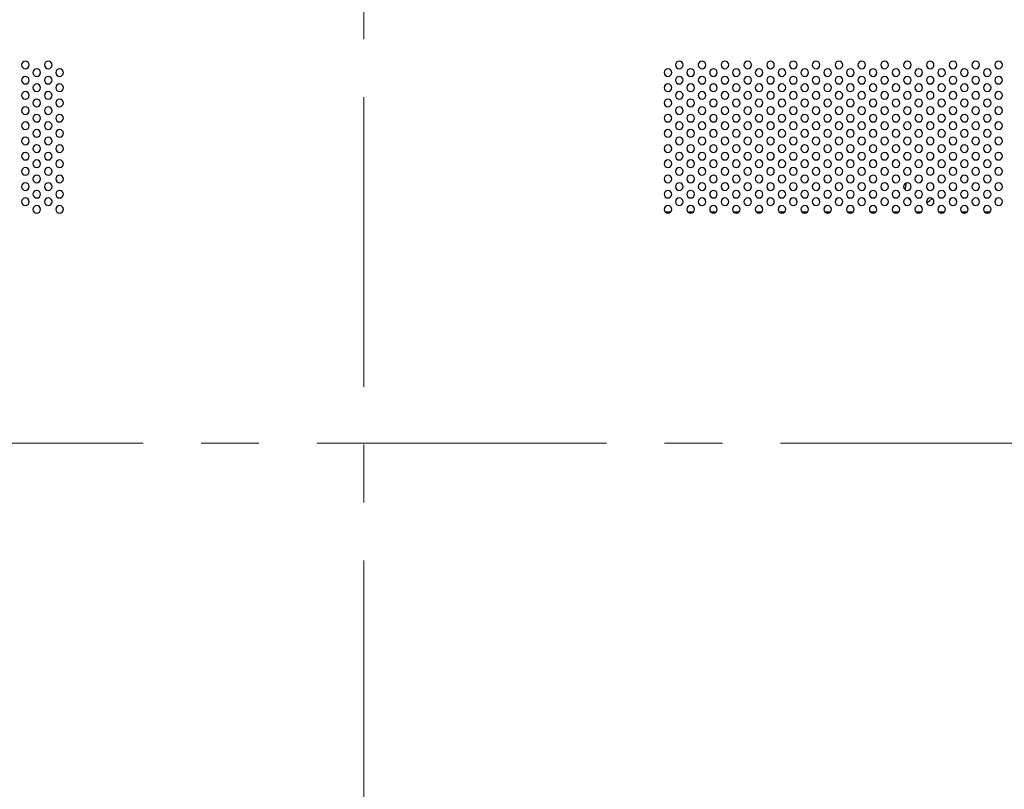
# Model space of a CAD drawing. Header units: millimetres. Extents: x 0 to 1118, y 0 to 864.
# Tile 86 of 256: x 848 to 891, y 331 to 365. Entities that reach past the tile are written whole.
import ezdxf

# ---------------------------------------------------------------- set-up
doc = ezdxf.new("R2010")
doc.units = ezdxf.units.MM
doc.linetypes.add('CENTERX2', pattern=[20.32, 12.7, -2.54, 2.54, -2.54])

msp = doc.modelspace()

# ---------------------------------------------------------------- linework, layer by layer
at = {"color": 7, "linetype": 'CENTERX2', "lineweight": 18}
for p, q in [((862.7349, 523.9245), (862.7349, 297.2508)), ((779.4016, 346.1943), (946.0682, 346.1943))]:
    msp.add_line(p, q, dxfattribs=at)
at = {"color": 7, "linetype": 'Continuous', "lineweight": 25}
for p, q in [((886.4656, 357.3417), (886.4663, 357.3124)), ((886.5992, 356.9414), (886.732, 356.8086)), ((875.9369, 356.3417), (876.1996, 356.3417)), ((876.9369, 356.3417), (877.1996, 356.3417)), ((877.9369, 356.3417), (878.1996, 356.3417)), ((878.9369, 356.3417), (879.1996, 356.3417)), ((879.9369, 356.3417), (880.1996, 356.3417)), ((880.9369, 356.3417), (881.1996, 356.3417)), ((881.9369, 356.3417), (882.1996, 356.3417)), ((882.9369, 356.3417), (883.1996, 356.3417)), ((883.9369, 356.3417), (884.1996, 356.3417)), ((884.9369, 356.3417), (885.1996, 356.3417)), ((885.9369, 356.3417), (886.1996, 356.3417)), ((886.9369, 356.3417), (887.1996, 356.3417)), ((887.9369, 356.3417), (888.1996, 356.3417)), ((888.9369, 356.3417), (889.1996, 356.3417)), ((889.9369, 356.3417), (890.1996, 356.3417))]:
    msp.add_line(p, q, dxfattribs=at)
at = {"color": 7, "linetype": 'Continuous', "lineweight": 25, "flags": 128}
for points in [[(886.5192, 357.6036), (886.4983, 357.5477), (886.4656, 357.3417)], [(886.5192, 357.6036), (886.4983, 357.5477), (886.4656, 357.3417)], [(887.4073, 356.7344), (887.5242, 356.8024), (887.6507, 356.9225)], [(887.4073, 356.7344), (887.5242, 356.8024), (887.6507, 356.9225)]]:
    msp.add_lwpolyline(points, dxfattribs=at)
at = {"color": 7, "linetype": 'Continuous', "lineweight": 25}
for centre, start, end in [((847.9016, 362.7776), 0, 180), ((847.9016, 362.7776), 180, 0), ((848.4016, 362.4443), 0, 180), ((848.9016, 362.7776), 0, 180), ((848.9016, 362.7776), 180, 0), ((849.4016, 362.4443), 0, 180), ((876.0682, 362.4443), 0, 180), ((876.5682, 362.7776), 0, 180), ((876.5682, 362.7776), 180, 0), ((877.0682, 362.4443), 0, 180), ((877.5682, 362.7776), 0, 180), ((877.5682, 362.7776), 180, 0), ((878.0682, 362.4443), 0, 180), ((878.5682, 362.7776), 0, 180), ((878.5682, 362.7776), 180, 0), ((879.0682, 362.4443), 0, 180), ((879.5682, 362.7776), 0, 180), ((879.5682, 362.7776), 180, 0), ((880.0682, 362.4443), 0, 180), ((880.5682, 362.7776), 0, 180), ((880.5682, 362.7776), 180, 0), ((881.0682, 362.4443), 0, 180), ((881.5682, 362.7776), 0, 180), ((881.5682, 362.7776), 180, 0), ((882.0682, 362.4443), 0, 180), ((882.5682, 362.7776), 0, 180), ((882.5682, 362.7776), 180, 0), ((883.0682, 362.4443), 0, 180), ((883.5682, 362.7776), 0, 180), ((883.5682, 362.7776), 180, 0), ((884.0682, 362.4443), 0, 180), ((884.5682, 362.7776), 0, 180), ((884.5682, 362.7776), 180, 0), ((885.0682, 362.4443), 0, 180), ((885.5682, 362.7776), 0, 180), ((885.5682, 362.7776), 180, 0), ((886.0682, 362.4443), 0, 180), ((886.5682, 362.7776), 0, 180), ((886.5682, 362.7776), 180, 0), ((887.0682, 362.4443), 0, 180), ((887.5682, 362.7776), 0, 180), ((887.5682, 362.7776), 180, 0), ((888.0682, 362.4443), 0, 180), ((888.5682, 362.7776), 0, 180), ((888.5682, 362.7776), 180, 0), ((889.0682, 362.4443), 0, 180), ((889.5682, 362.7776), 0, 180), ((889.5682, 362.7776), 180, 0), ((890.0682, 362.4443), 0, 180), ((890.5682, 362.7776), 0, 180), ((890.5682, 362.7776), 180, 0), ((847.9016, 362.111), 0, 180), ((848.4016, 362.4443), 180, 0), ((848.9016, 362.111), 0, 180), ((849.4016, 362.4443), 180, 0), ((876.0682, 362.4443), 180, 0), ((876.5682, 362.111), 0, 180), ((877.0682, 362.4443), 180, 0), ((877.5682, 362.111), 0, 180), ((878.0682, 362.4443), 180, 0), ((878.5682, 362.111), 0, 180), ((879.0682, 362.4443), 180, 0), ((879.5682, 362.111), 0, 180), ((880.0682, 362.4443), 180, 0), ((880.5682, 362.111), 0, 180), ((881.0682, 362.4443), 180, 0), ((881.5682, 362.111), 0, 180), ((882.0682, 362.4443), 180, 0), ((882.5682, 362.111), 0, 180), ((883.0682, 362.4443), 180, 0), ((883.5682, 362.111), 0, 180), ((884.0682, 362.4443), 180, 0), ((884.5682, 362.111), 0, 180), ((885.0682, 362.4443), 180, 0), ((885.5682, 362.111), 0, 180), ((886.0682, 362.4443), 180, 0), ((886.5682, 362.111), 0, 180), ((887.0682, 362.4443), 180, 0), ((887.5682, 362.111), 0, 180), ((888.0682, 362.4443), 180, 0), ((888.5682, 362.111), 0, 180), ((889.0682, 362.4443), 180, 0), ((889.5682, 362.111), 0, 180), ((890.0682, 362.4443), 180, 0), ((890.5682, 362.111), 0, 180), ((847.9016, 362.111), 180, 0), ((848.4016, 361.7776), 0, 180), ((848.4016, 361.7776), 180, 0), ((848.9016, 362.111), 180, 0), ((849.4016, 361.7776), 0, 180), ((849.4016, 361.7776), 180, 0), ((876.0682, 361.7776), 0, 180), ((876.0682, 361.7776), 180, 0), ((876.5682, 362.111), 180, 0), ((877.0682, 361.7776), 0, 180), ((877.0682, 361.7776), 180, 0), ((877.5682, 362.111), 180, 0), ((878.0682, 361.7776), 0, 180), ((878.0682, 361.7776), 180, 0), ((878.5682, 362.111), 180, 0), ((879.0682, 361.7776), 0, 180), ((879.0682, 361.7776), 180, 0), ((879.5682, 362.111), 180, 0), ((880.0682, 361.7776), 0, 180), ((880.0682, 361.7776), 180, 0), ((880.5682, 362.111), 180, 0), ((881.0682, 361.7776), 0, 180), ((881.0682, 361.7776), 180, 0), ((881.5682, 362.111), 180, 0), ((882.0682, 361.7776), 0, 180), ((882.0682, 361.7776), 180, 0), ((882.5682, 362.111), 180, 0), ((883.0682, 361.7776), 0, 180), ((883.0682, 361.7776), 180, 0), ((883.5682, 362.111), 180, 0), ((884.0682, 361.7776), 0, 180), ((884.0682, 361.7776), 180, 0), ((884.5682, 362.111), 180, 0), ((885.0682, 361.7776), 0, 180), ((885.0682, 361.7776), 180, 0), ((885.5682, 362.111), 180, 0), ((886.0682, 361.7776), 0, 180), ((886.0682, 361.7776), 180, 0), ((886.5682, 362.111), 180, 0), ((887.0682, 361.7776), 0, 180), ((887.0682, 361.7776), 180, 0), ((887.5682, 362.111), 180, 0), ((888.0682, 361.7776), 0, 180), ((888.0682, 361.7776), 180, 0), ((888.5682, 362.111), 180, 0), ((889.0682, 361.7776), 0, 180), ((889.0682, 361.7776), 180, 0), ((889.5682, 362.111), 180, 0), ((890.0682, 361.7776), 0, 180), ((890.0682, 361.7776), 180, 0), ((890.5682, 362.111), 180, 0), ((847.9016, 361.4443), 0, 180), ((847.9016, 361.4443), 180, 0), ((848.9016, 361.4443), 0, 180), ((848.9016, 361.4443), 180, 0), ((876.5682, 361.4443), 0, 180), ((876.5682, 361.4443), 180, 0), ((877.5682, 361.4443), 0, 180), ((877.5682, 361.4443), 180, 0), ((878.5682, 361.4443), 0, 180), ((878.5682, 361.4443), 180, 0), ((879.5682, 361.4443), 0, 180), ((879.5682, 361.4443), 180, 0), ((880.5682, 361.4443), 0, 180), ((880.5682, 361.4443), 180, 0), ((881.5682, 361.4443), 0, 180), ((881.5682, 361.4443), 180, 0), ((882.5682, 361.4443), 0, 180), ((882.5682, 361.4443), 180, 0), ((883.5682, 361.4443), 0, 180), ((883.5682, 361.4443), 180, 0), ((884.5682, 361.4443), 0, 180), ((884.5682, 361.4443), 180, 0), ((885.5682, 361.4443), 0, 180), ((885.5682, 361.4443), 180, 0), ((886.5682, 361.4443), 0, 180), ((886.5682, 361.4443), 180, 0), ((887.5682, 361.4443), 0, 180), ((887.5682, 361.4443), 180, 0), ((888.5682, 361.4443), 0, 180), ((888.5682, 361.4443), 180, 0), ((889.5682, 361.4443), 0, 180), ((889.5682, 361.4443), 180, 0), ((890.5682, 361.4443), 0, 180), ((890.5682, 361.4443), 180, 0), ((847.9016, 360.7776), 0, 180), ((848.4016, 361.111), 0, 180), ((848.4016, 361.111), 180, 0), ((848.9016, 360.7776), 0, 180), ((849.4016, 361.111), 0, 180), ((849.4016, 361.111), 180, 0), ((876.0682, 361.111), 0, 180), ((876.0682, 361.111), 180, 0), ((876.5682, 360.7776), 0, 180), ((877.0682, 361.111), 0, 180), ((877.0682, 361.111), 180, 0), ((877.5682, 360.7776), 0, 180), ((878.0682, 361.111), 0, 180), ((878.0682, 361.111), 180, 0), ((878.5682, 360.7776), 0, 180), ((879.0682, 361.111), 0, 180), ((879.0682, 361.111), 180, 0), ((879.5682, 360.7776), 0, 180), ((880.0682, 361.111), 0, 180), ((880.0682, 361.111), 180, 0), ((880.5682, 360.7776), 0, 180), ((881.0682, 361.111), 0, 180), ((881.0682, 361.111), 180, 0), ((881.5682, 360.7776), 0, 180), ((882.0682, 361.111), 0, 180), ((882.0682, 361.111), 180, 0), ((882.5682, 360.7776), 0, 180), ((883.0682, 361.111), 0, 180), ((883.0682, 361.111), 180, 0), ((883.5682, 360.7776), 0, 180), ((884.0682, 361.111), 0, 180), ((884.0682, 361.111), 180, 0), ((884.5682, 360.7776), 0, 180), ((885.0682, 361.111), 0, 180), ((885.0682, 361.111), 180, 0), ((885.5682, 360.7776), 0, 180), ((886.0682, 361.111), 0, 180), ((886.0682, 361.111), 180, 0), ((886.5682, 360.7776), 0, 180), ((887.0682, 361.111), 0, 180), ((887.0682, 361.111), 180, 0), ((887.5682, 360.7776), 0, 180), ((888.0682, 361.111), 0, 180), ((888.0682, 361.111), 180, 0), ((888.5682, 360.7776), 0, 180), ((889.0682, 361.111), 0, 180), ((889.0682, 361.111), 180, 0), ((889.5682, 360.7776), 0, 180), ((890.0682, 361.111), 0, 180), ((890.0682, 361.111), 180, 0), ((890.5682, 360.7776), 0, 180), ((847.9016, 360.7776), 180, 0), ((848.4016, 360.4443), 0, 180), ((848.4016, 360.4443), 180, 0), ((848.9016, 360.7776), 180, 0), ((849.4016, 360.4443), 0, 180), ((849.4016, 360.4443), 180, 0), ((876.0682, 360.4443), 0, 180), ((876.0682, 360.4443), 180, 0), ((876.5682, 360.7776), 180, 0), ((877.0682, 360.4443), 0, 180), ((877.0682, 360.4443), 180, 0), ((877.5682, 360.7776), 180, 0), ((878.0682, 360.4443), 0, 180), ((878.0682, 360.4443), 180, 0), ((878.5682, 360.7776), 180, 0), ((879.0682, 360.4443), 0, 180), ((879.0682, 360.4443), 180, 0), ((879.5682, 360.7776), 180, 0), ((880.0682, 360.4443), 0, 180), ((880.0682, 360.4443), 180, 0), ((880.5682, 360.7776), 180, 0), ((881.0682, 360.4443), 0, 180), ((881.0682, 360.4443), 180, 0), ((881.5682, 360.7776), 180, 0), ((882.0682, 360.4443), 0, 180), ((882.0682, 360.4443), 180, 0), ((882.5682, 360.7776), 180, 0), ((883.0682, 360.4443), 0, 180), ((883.0682, 360.4443), 180, 0), ((883.5682, 360.7776), 180, 0), ((884.0682, 360.4443), 0, 180), ((884.0682, 360.4443), 180, 0), ((884.5682, 360.7776), 180, 0), ((885.0682, 360.4443), 0, 180), ((885.0682, 360.4443), 180, 0), ((885.5682, 360.7776), 180, 0), ((886.0682, 360.4443), 0, 180), ((886.0682, 360.4443), 180, 0), ((886.5682, 360.7776), 180, 0), ((887.0682, 360.4443), 0, 180), ((887.0682, 360.4443), 180, 0), ((887.5682, 360.7776), 180, 0), ((888.0682, 360.4443), 0, 180), ((888.0682, 360.4443), 180, 0), ((888.5682, 360.7776), 180, 0), ((889.0682, 360.4443), 0, 180), ((889.0682, 360.4443), 180, 0), ((889.5682, 360.7776), 180, 0), ((890.0682, 360.4443), 0, 180), ((890.0682, 360.4443), 180, 0), ((890.5682, 360.7776), 180, 0), ((847.9016, 360.111), 0, 180), ((847.9016, 360.111), 180, 0), ((848.9016, 360.111), 0, 180), ((848.9016, 360.111), 180, 0), ((876.5682, 360.111), 0, 180), ((876.5682, 360.111), 180, 0), ((877.5682, 360.111), 0, 180), ((877.5682, 360.111), 180, 0), ((878.5682, 360.111), 0, 180), ((878.5682, 360.111), 180, 0), ((879.5682, 360.111), 0, 180), ((879.5682, 360.111), 180, 0), ((880.5682, 360.111), 0, 180), ((880.5682, 360.111), 180, 0), ((881.5682, 360.111), 0, 180), ((881.5682, 360.111), 180, 0), ((882.5682, 360.111), 0, 180), ((882.5682, 360.111), 180, 0), ((883.5682, 360.111), 0, 180), ((883.5682, 360.111), 180, 0), ((884.5682, 360.111), 0, 180), ((884.5682, 360.111), 180, 0), ((885.5682, 360.111), 0, 180), ((885.5682, 360.111), 180, 0), ((886.5682, 360.111), 0, 180), ((886.5682, 360.111), 180, 0), ((887.5682, 360.111), 0, 180), ((887.5682, 360.111), 180, 0), ((888.5682, 360.111), 0, 180), ((888.5682, 360.111), 180, 0), ((889.5682, 360.111), 0, 180), ((889.5682, 360.111), 180, 0), ((890.5682, 360.111), 0, 180), ((890.5682, 360.111), 180, 0), ((847.9016, 359.4443), 0, 180), ((848.4016, 359.7776), 0, 180), ((848.4016, 359.7776), 180, 0), ((848.9016, 359.4443), 0, 180), ((849.4016, 359.7776), 0, 180), ((849.4016, 359.7776), 180, 0), ((876.0682, 359.7776), 0, 180), ((876.0682, 359.7776), 180, 0), ((876.5682, 359.4443), 0, 180), ((877.0682, 359.7776), 0, 180), ((877.0682, 359.7776), 180, 0), ((877.5682, 359.4443), 0, 180), ((878.0682, 359.7776), 0, 180), ((878.0682, 359.7776), 180, 0), ((878.5682, 359.4443), 0, 180), ((879.0682, 359.7776), 0, 180), ((879.0682, 359.7776), 180, 0), ((879.5682, 359.4443), 0, 180), ((880.0682, 359.7776), 0, 180), ((880.0682, 359.7776), 180, 0), ((880.5682, 359.4443), 0, 180), ((881.0682, 359.7776), 0, 180), ((881.0682, 359.7776), 180, 0), ((881.5682, 359.4443), 0, 180), ((882.0682, 359.7776), 0, 180), ((882.0682, 359.7776), 180, 0), ((882.5682, 359.4443), 0, 180), ((883.0682, 359.7776), 0, 180), ((883.0682, 359.7776), 180, 0), ((883.5682, 359.4443), 0, 180), ((884.0682, 359.7776), 0, 180), ((884.0682, 359.7776), 180, 0), ((884.5682, 359.4443), 0, 180), ((885.0682, 359.7776), 0, 180), ((885.0682, 359.7776), 180, 0), ((885.5682, 359.4443), 0, 180), ((886.0682, 359.7776), 0, 180), ((886.0682, 359.7776), 180, 0), ((886.5682, 359.4443), 0, 180), ((887.0682, 359.7776), 0, 180), ((887.0682, 359.7776), 180, 0), ((887.5682, 359.4443), 0, 180), ((888.0682, 359.7776), 0, 180), ((888.0682, 359.7776), 180, 0), ((888.5682, 359.4443), 0, 180), ((889.0682, 359.7776), 0, 180), ((889.0682, 359.7776), 180, 0), ((889.5682, 359.4443), 0, 180), ((890.0682, 359.7776), 0, 180), ((890.0682, 359.7776), 180, 0), ((890.5682, 359.4443), 0, 180), ((847.9016, 359.4443), 180, 0), ((848.4016, 359.111), 0, 180), ((848.9016, 359.4443), 180, 0), ((849.4016, 359.111), 0, 180), ((876.0682, 359.111), 0, 180), ((876.5682, 359.4443), 180, 0), ((877.0682, 359.111), 0, 180), ((877.5682, 359.4443), 180, 0), ((878.0682, 359.111), 0, 180), ((878.5682, 359.4443), 180, 0), ((879.0682, 359.111), 0, 180), ((879.5682, 359.4443), 180, 0), ((880.0682, 359.111), 0, 180), ((880.5682, 359.4443), 180, 0), ((881.0682, 359.111), 0, 180), ((881.5682, 359.4443), 180, 0), ((882.0682, 359.111), 0, 180), ((882.5682, 359.4443), 180, 0), ((883.0682, 359.111), 0, 180), ((883.5682, 359.4443), 180, 0), ((884.0682, 359.111), 0, 180), ((884.5682, 359.4443), 180, 0), ((885.0682, 359.111), 0, 180), ((885.5682, 359.4443), 180, 0), ((886.0682, 359.111), 0, 180), ((886.5682, 359.4443), 180, 0), ((887.0682, 359.111), 0, 180), ((887.5682, 359.4443), 180, 0), ((888.0682, 359.111), 0, 180), ((888.5682, 359.4443), 180, 0), ((889.0682, 359.111), 0, 180), ((889.5682, 359.4443), 180, 0), ((890.0682, 359.111), 0, 180), ((890.5682, 359.4443), 180, 0), ((847.9016, 358.7776), 0, 180), ((847.9016, 358.7776), 180, 0), ((848.4016, 359.111), 180, 0), ((848.9016, 358.7776), 0, 180), ((848.9016, 358.7776), 180, 0), ((849.4016, 359.111), 180, 0), ((876.0682, 359.111), 180, 0), ((876.5682, 358.7776), 0, 180), ((876.5682, 358.7776), 180, 0), ((877.0682, 359.111), 180, 0), ((877.5682, 358.7776), 0, 180), ((877.5682, 358.7776), 180, 0), ((878.0682, 359.111), 180, 0), ((878.5682, 358.7776), 0, 180), ((878.5682, 358.7776), 180, 0), ((879.0682, 359.111), 180, 0), ((879.5682, 358.7776), 0, 180), ((879.5682, 358.7776), 180, 0), ((880.0682, 359.111), 180, 0), ((880.5682, 358.7776), 0, 180), ((880.5682, 358.7776), 180, 0), ((881.0682, 359.111), 180, 0), ((881.5682, 358.7776), 0, 180), ((881.5682, 358.7776), 180, 0), ((882.0682, 359.111), 180, 0), ((882.5682, 358.7776), 0, 180), ((882.5682, 358.7776), 180, 0), ((883.0682, 359.111), 180, 0), ((883.5682, 358.7776), 0, 180), ((883.5682, 358.7776), 180, 0), ((884.0682, 359.111), 180, 0), ((884.5682, 358.7776), 0, 180), ((884.5682, 358.7776), 180, 0), ((885.0682, 359.111), 180, 0), ((885.5682, 358.7776), 0, 180), ((885.5682, 358.7776), 180, 0), ((886.0682, 359.111), 180, 0), ((886.5682, 358.7776), 0, 180), ((886.5682, 358.7776), 180, 0), ((887.0682, 359.111), 180, 0), ((887.5682, 358.7776), 0, 180), ((887.5682, 358.7776), 180, 0), ((888.0682, 359.111), 180, 0), ((888.5682, 358.7776), 0, 180), ((888.5682, 358.7776), 180, 0), ((889.0682, 359.111), 180, 0), ((889.5682, 358.7776), 0, 180), ((889.5682, 358.7776), 180, 0), ((890.0682, 359.111), 180, 0), ((890.5682, 358.7776), 0, 180), ((890.5682, 358.7776), 180, 0), ((848.4016, 358.4443), 0, 180), ((848.4016, 358.4443), 180, 0), ((849.4016, 358.4443), 0, 180), ((849.4016, 358.4443), 180, 0), ((876.0682, 358.4443), 0, 180), ((876.0682, 358.4443), 180, 0), ((877.0682, 358.4443), 0, 180), ((877.0682, 358.4443), 180, 0), ((878.0682, 358.4443), 0, 180), ((878.0682, 358.4443), 180, 0), ((879.0682, 358.4443), 0, 180), ((879.0682, 358.4443), 180, 0), ((880.0682, 358.4443), 0, 180), ((880.0682, 358.4443), 180, 0), ((881.0682, 358.4443), 0, 180), ((881.0682, 358.4443), 180, 0), ((882.0682, 358.4443), 0, 180), ((882.0682, 358.4443), 180, 0), ((883.0682, 358.4443), 0, 180), ((883.0682, 358.4443), 180, 0), ((884.0682, 358.4443), 0, 180), ((884.0682, 358.4443), 180, 0), ((885.0682, 358.4443), 0, 180), ((885.0682, 358.4443), 180, 0), ((886.0682, 358.4443), 0, 180), ((886.0682, 358.4443), 180, 0), ((887.0682, 358.4443), 0, 180), ((887.0682, 358.4443), 180, 0), ((888.0682, 358.4443), 0, 180), ((888.0682, 358.4443), 180, 0), ((889.0682, 358.4443), 0, 180), ((889.0682, 358.4443), 180, 0), ((890.0682, 358.4443), 0, 180), ((890.0682, 358.4443), 180, 0), ((847.9016, 358.111), 0, 180), ((847.9016, 358.111), 180, 0), ((848.4016, 357.7776), 0, 180), ((848.9016, 358.111), 0, 180), ((848.9016, 358.111), 180, 0), ((849.4016, 357.7776), 0, 180), ((876.0682, 357.7776), 0, 180), ((876.5682, 358.111), 0, 180), ((876.5682, 358.111), 180, 0), ((877.0682, 357.7776), 0, 180), ((877.5682, 358.111), 0, 180), ((877.5682, 358.111), 180, 0), ((878.0682, 357.7776), 0, 180), ((878.5682, 358.111), 0, 180), ((878.5682, 358.111), 180, 0), ((879.0682, 357.7776), 0, 180), ((879.5682, 358.111), 0, 180), ((879.5682, 358.111), 180, 0), ((880.0682, 357.7776), 0, 180), ((880.5682, 358.111), 0, 180), ((880.5682, 358.111), 180, 0), ((881.0682, 357.7776), 0, 180), ((881.5682, 358.111), 0, 180), ((881.5682, 358.111), 180, 0), ((882.0682, 357.7776), 0, 180), ((882.5682, 358.111), 0, 180), ((882.5682, 358.111), 180, 0), ((883.0682, 357.7776), 0, 180), ((883.5682, 358.111), 0, 180), ((883.5682, 358.111), 180, 0), ((884.0682, 357.7776), 0, 180), ((884.5682, 358.111), 0, 180), ((884.5682, 358.111), 180, 0), ((885.0682, 357.7776), 0, 180), ((885.5682, 358.111), 0, 180), ((885.5682, 358.111), 180, 0), ((886.0682, 357.7776), 0, 180), ((886.5682, 358.111), 0, 180), ((886.5682, 358.111), 180, 0), ((887.0682, 357.7776), 0, 180), ((887.5682, 358.111), 0, 180), ((887.5682, 358.111), 180, 0), ((888.0682, 357.7776), 0, 180), ((888.5682, 358.111), 0, 180), ((888.5682, 358.111), 180, 0), ((889.0682, 357.7776), 0, 180), ((889.5682, 358.111), 0, 180), ((889.5682, 358.111), 180, 0), ((890.0682, 357.7776), 0, 180), ((890.5682, 358.111), 0, 180), ((890.5682, 358.111), 180, 0), ((847.9016, 357.4443), 0, 180), ((847.9016, 357.4443), 180, 0), ((848.4016, 357.7776), 180, 0), ((848.9016, 357.4443), 0, 180), ((848.9016, 357.4443), 180, 0), ((849.4016, 357.7776), 180, 0), ((876.0682, 357.7776), 180, 0), ((876.5682, 357.4443), 0, 180), ((876.5682, 357.4443), 180, 0), ((877.0682, 357.7776), 180, 0), ((877.5682, 357.4443), 0, 180), ((877.5682, 357.4443), 180, 0), ((878.0682, 357.7776), 180, 0), ((878.5682, 357.4443), 0, 180), ((878.5682, 357.4443), 180, 0), ((879.0682, 357.7776), 180, 0), ((879.5682, 357.4443), 0, 180), ((879.5682, 357.4443), 180, 0), ((880.0682, 357.7776), 180, 0), ((880.5682, 357.4443), 0, 180), ((880.5682, 357.4443), 180, 0), ((881.0682, 357.7776), 180, 0), ((881.5682, 357.4443), 0, 180), ((881.5682, 357.4443), 180, 0), ((882.0682, 357.7776), 180, 0), ((882.5682, 357.4443), 0, 180), ((882.5682, 357.4443), 180, 0), ((883.0682, 357.7776), 180, 0), ((883.5682, 357.4443), 0, 180), ((883.5682, 357.4443), 180, 0), ((884.0682, 357.7776), 180, 0), ((884.5682, 357.4443), 0, 180), ((884.5682, 357.4443), 180, 0), ((885.0682, 357.7776), 180, 0), ((885.5682, 357.4443), 0, 180), ((885.5682, 357.4443), 180, 0), ((886.0682, 357.7776), 180, 0), ((886.5682, 357.4443), 0, 180), ((886.5682, 357.4443), 180, 0), ((887.0682, 357.7776), 180, 0), ((887.5682, 357.4443), 0, 180), ((887.5682, 357.4443), 180, 0), ((888.0682, 357.7776), 180, 0), ((888.5682, 357.4443), 0, 180), ((888.5682, 357.4443), 180, 0), ((889.0682, 357.7776), 180, 0), ((889.5682, 357.4443), 0, 180), ((889.5682, 357.4443), 180, 0), ((890.0682, 357.7776), 180, 0), ((890.5682, 357.4443), 0, 180), ((890.5682, 357.4443), 180, 0), ((848.4016, 357.111), 0, 180), ((848.4016, 357.111), 180, 0), ((849.4016, 357.111), 0, 180), ((849.4016, 357.111), 180, 0), ((876.0682, 357.111), 0, 180), ((876.0682, 357.111), 180, 0), ((877.0682, 357.111), 0, 180), ((877.0682, 357.111), 180, 0), ((878.0682, 357.111), 0, 180), ((878.0682, 357.111), 180, 0), ((879.0682, 357.111), 0, 180), ((879.0682, 357.111), 180, 0), ((880.0682, 357.111), 0, 180), ((880.0682, 357.111), 180, 0), ((881.0682, 357.111), 0, 180), ((881.0682, 357.111), 180, 0), ((882.0682, 357.111), 0, 180), ((882.0682, 357.111), 180, 0), ((883.0682, 357.111), 0, 180), ((883.0682, 357.111), 180, 0), ((884.0682, 357.111), 0, 180), ((884.0682, 357.111), 180, 0), ((885.0682, 357.111), 0, 180), ((885.0682, 357.111), 180, 0), ((886.0682, 357.111), 0, 180), ((886.0682, 357.111), 180, 0), ((887.0682, 357.111), 0, 180), ((887.0682, 357.111), 180, 0), ((888.0682, 357.111), 0, 180), ((888.0682, 357.111), 180, 0), ((889.0682, 357.111), 0, 180), ((889.0682, 357.111), 180, 0), ((890.0682, 357.111), 0, 180), ((890.0682, 357.111), 180, 0), ((847.9016, 356.7776), 0, 180), ((847.9016, 356.7776), 180, 0), ((848.4016, 356.4443), 0, 180), ((848.9016, 356.7776), 0, 180), ((848.9016, 356.7776), 180, 0), ((849.4016, 356.4443), 0, 180), ((876.0682, 356.4443), 0, 180), ((876.5682, 356.7776), 0, 180), ((876.5682, 356.7776), 180, 0), ((877.0682, 356.4443), 0, 180), ((877.5682, 356.7776), 0, 180), ((877.5682, 356.7776), 180, 0), ((878.0682, 356.4443), 0, 180), ((878.5682, 356.7776), 0, 180), ((878.5682, 356.7776), 180, 0), ((879.0682, 356.4443), 0, 180), ((879.5682, 356.7776), 0, 180), ((879.5682, 356.7776), 180, 0), ((880.0682, 356.4443), 0, 180), ((880.5682, 356.7776), 0, 180), ((880.5682, 356.7776), 180, 0), ((881.0682, 356.4443), 0, 180), ((881.5682, 356.7776), 0, 180), ((881.5682, 356.7776), 180, 0), ((882.0682, 356.4443), 0, 180), ((882.5682, 356.7776), 0, 180), ((882.5682, 356.7776), 180, 0), ((883.0682, 356.4443), 0, 180), ((883.5682, 356.7776), 0, 180), ((883.5682, 356.7776), 180, 0), ((884.0682, 356.4443), 0, 180), ((884.5682, 356.7776), 0, 180), ((884.5682, 356.7776), 180, 0), ((885.0682, 356.4443), 0, 180), ((885.5682, 356.7776), 0, 180), ((885.5682, 356.7776), 180, 0), ((886.0682, 356.4443), 0, 180), ((886.5682, 356.7776), 0, 180), ((886.5682, 356.7776), 180, 0), ((887.0682, 356.4443), 0, 180), ((887.5682, 356.7776), 0, 180), ((887.5682, 356.7776), 180, 0), ((888.0682, 356.4443), 0, 180), ((888.5682, 356.7776), 0, 180), ((888.5682, 356.7776), 180, 0), ((889.0682, 356.4443), 0, 180), ((889.5682, 356.7776), 0, 180), ((889.5682, 356.7776), 180, 0), ((890.0682, 356.4443), 0, 180), ((890.5682, 356.7776), 0, 180), ((890.5682, 356.7776), 180, 0), ((848.4016, 356.4443), 180, 0), ((849.4016, 356.4443), 180, 0), ((876.0682, 356.4443), 180, 0), ((877.0682, 356.4443), 180, 0), ((878.0682, 356.4443), 180, 0), ((879.0682, 356.4443), 180, 0), ((880.0682, 356.4443), 180, 0), ((881.0682, 356.4443), 180, 0), ((882.0682, 356.4443), 180, 0), ((883.0682, 356.4443), 180, 0), ((884.0682, 356.4443), 180, 0), ((885.0682, 356.4443), 180, 0), ((886.0682, 356.4443), 180, 0), ((887.0682, 356.4443), 180, 0), ((888.0682, 356.4443), 180, 0), ((889.0682, 356.4443), 180, 0), ((890.0682, 356.4443), 180, 0)]:
    msp.add_arc(centre, 0.1667, start, end, dxfattribs=at)

doc.saveas('drawing.dxf')
